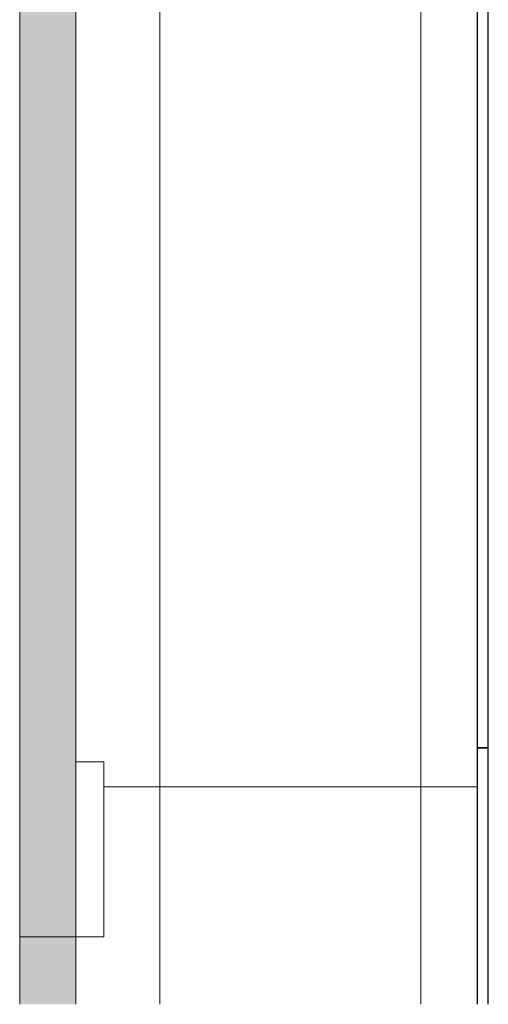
# Model space of a CAD drawing. Header units: millimetres. Extents: x 61846 to 198573, y 13020 to 52988.
# Tile 104 of 150: x 151065 to 152736, y 15579 to 19093. Entities that reach past the tile are written whole.
import ezdxf

# ---------------------------------------------------------------- set-up
doc = ezdxf.new("R2010")
doc.units = ezdxf.units.MM
for name, color, linetype, lineweight in [('A-COLS', 52, 'Continuous', 35), ('A-WALL', 113, 'Continuous', 25), ('I-WALL', 2, 'Continuous', 25)]:
    doc.layers.add(name, color=color, linetype=linetype, lineweight=lineweight)

# ---------------------------------------------------------------- blocks, each defined once
blk = doc.blocks.new('TadP_A_CON_CONSTRUCTIE_rvt-3-GZ lierenkamer 1')
at = {"layer": 'I-WALL', "color": 10, "lineweight": 18}
for p, q in [((87986, 20385), (87986, 16355)), ((88186, 16355), (88186, 20385)), ((87055, 20030), (87055, 16355)), ((87055, 16355), (86855.2, 16355)), ((86855.2, 16355), (87055, 16355)), ((87986, 16355), (87055, 16355)), ((87055, 16355), (87055, 15579.3)), ((87055, 16355), (87986, 16355)), ((87986, 16355), (87986, 15579.3)), ((88186, 16355), (87986, 16355)), ((87986, 16355), (88186, 16355)), ((88186, 15579.3), (88186, 16355))]:
    blk.add_line(p, q, dxfattribs=at)
blk = doc.blocks.new('21_NOAHH_Wand_Wand-x 2092147 - 21_NOAHH_Wand_Wand-x 2092147-119444-GZ lierenkamer 1')
at = {"layer": 'A-WALL', "lineweight": 13}
blk.add_hatch(color=9, dxfattribs=at).paths.add_polyline_path([(86555.2, 15579.3), (86755.2, 15579.3), (86755.2, 15820), (86555.2, 15820)])
at = {"layer": 'A-WALL', "color": 130, "lineweight": 13}
for p, q in [((86755.2, 15820), (86555.2, 15820)), ((86555.2, 15820), (86555.2, 15579.3)), ((86755.2, 15579.3), (86755.2, 15820))]:
    blk.add_line(p, q, dxfattribs=at)
blk = doc.blocks.new('21_NOAHH_Wand_Wand-x 2607887 - 21_NOAHH_Wand_Wand-x 2607887-150737-GZ lierenkamer 1')
at = {"layer": 'A-WALL', "lineweight": 13}
blk.add_hatch(color=9, dxfattribs=at).paths.add_polyline_path([(86577.5, 15820), (86755.2, 15820), (86755.2, 19730), (86555.2, 19730), (86555.2, 15820)])
at = {"layer": 'A-WALL', "color": 130, "lineweight": 13}
for p, q in [((86555.2, 19730), (86555.2, 15820)), ((86755.2, 15820), (86755.2, 19730)), ((86555.2, 15820), (86755.2, 15820))]:
    blk.add_line(p, q, dxfattribs=at)
blk = doc.blocks.new('21_NOAHH_Wand_Wand-x 2608074 - 21_NOAHH_Wand_Wand-x-150755-GZ lierenkamer 1')
at = {"layer": 'A-WALL', "color": 130, "lineweight": 13}
for p, q in [((86755.2, 16445), (86855.2, 16445)), ((86755.2, 16445), (86855.2, 16445)), ((86855.2, 16445), (86855.2, 15820)), ((86855.2, 16445), (86855.2, 15820)), ((86855.2, 15820), (86755.2, 15820)), ((86855.2, 15820), (86755.2, 15820))]:
    blk.add_line(p, q, dxfattribs=at)
blk = doc.blocks.new('21_NOAHH_Wand_Wand-x 2608074 - 21_NOAHH_Wand_Wand-x 2608074-150759-GZ lierenkamer 1')
blk.add_blockref('21_NOAHH_Wand_Wand-x 2608074 - 21_NOAHH_Wand_Wand-x-150755-GZ lierenkamer 1', (0, 0))
blk = doc.blocks.new('Pinnacles steenstrip dik 540mm  540 x 40 2604797 - Pinnacles steenstrip dik 540mm  540 x 40 2604797-231283-GZ lierenkamer 1')
at = {"layer": 'A-COLS', "color": 250, "lineweight": 25}
for p, q in [((88186, 20530), (88186, 16495)), ((88226, 16495), (88226, 20530)), ((88186, 16495), (88226, 16495))]:
    blk.add_line(p, q, dxfattribs=at)
blk = doc.blocks.new('Pinnacles steenstrip dik 430mm 430 x 40 2082268 - Pinnacles steenstrip dik 430mm 430 x 40 2082268-223680-GZ lierenkamer 1')
at = {"layer": 'A-COLS', "color": 250, "lineweight": 25}
for p, q in [((88226, 16495), (88186, 16495)), ((88186, 16495), (88186, 15579.3)), ((88226, 15579.3), (88226, 16495))]:
    blk.add_line(p, q, dxfattribs=at)
blk = doc.blocks.new('TadP_A_BWK_BOUWKUNDE_rvt-3-GZ lierenkamer 1')
at = {"layer": 'A-COLS', "color": 250, "lineweight": 25}
for name in ['Pinnacles steenstrip dik 540mm  540 x 40 2604797 - Pinnacles steenstrip dik 540mm  540 x 40 2604797-231283-GZ lierenkamer 1', 'Pinnacles steenstrip dik 430mm 430 x 40 2082268 - Pinnacles steenstrip dik 430mm 430 x 40 2082268-223680-GZ lierenkamer 1']:
    blk.add_blockref(name, (0, 0), dxfattribs=at)
at = {"layer": 'A-WALL', "color": 250, "lineweight": 25}
for name in ['21_NOAHH_Wand_Wand-x 2607887 - 21_NOAHH_Wand_Wand-x 2607887-150737-GZ lierenkamer 1', '21_NOAHH_Wand_Wand-x 2608074 - 21_NOAHH_Wand_Wand-x 2608074-150759-GZ lierenkamer 1', '21_NOAHH_Wand_Wand-x 2092147 - 21_NOAHH_Wand_Wand-x 2092147-119444-GZ lierenkamer 1']:
    blk.add_blockref(name, (0, 0), dxfattribs=at)

msp = doc.modelspace()

# ---------------------------------------------------------------- block references
at = {"color": 210, "lineweight": 5}
for name in ['TadP_A_BWK_BOUWKUNDE_rvt-3-GZ lierenkamer 1', 'TadP_A_CON_CONSTRUCTIE_rvt-3-GZ lierenkamer 1']:
    msp.add_blockref(name, (64510, 0), dxfattribs=at)

doc.saveas('drawing.dxf')
